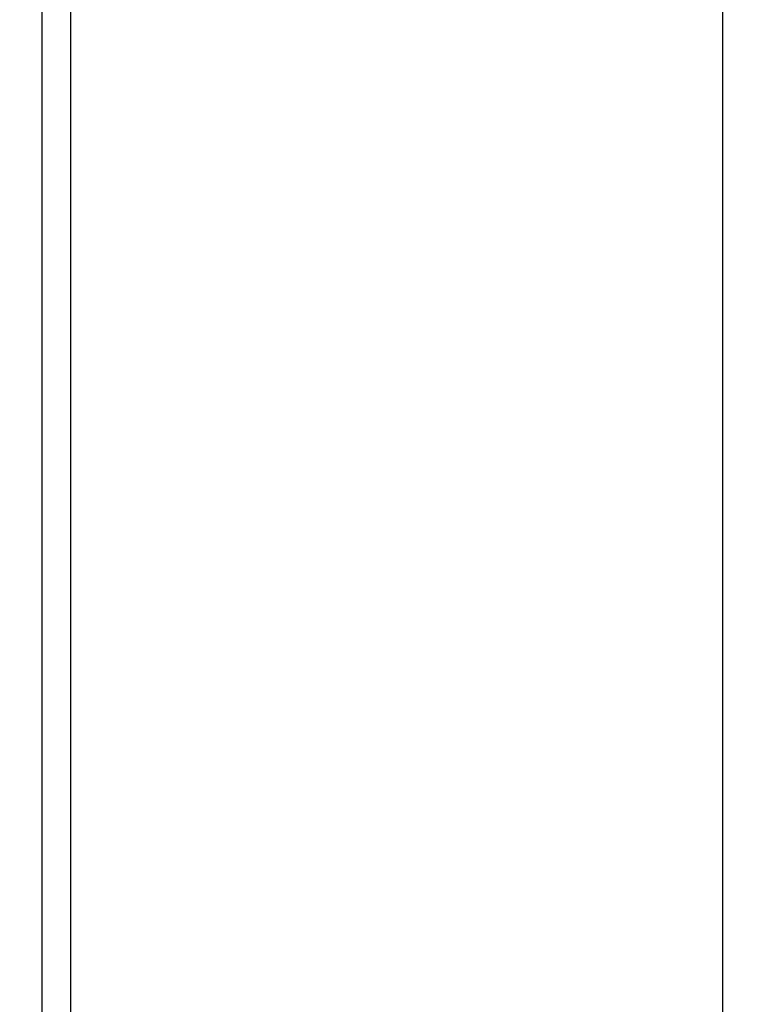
# Model space of a CAD drawing. Extents: x 0 to 283, y 0 to 196.
# Tile 4 of 31: x 125 to 134, y 104 to 117. Entities that reach past the tile are written whole.
import ezdxf

# ---------------------------------------------------------------- set-up
doc = ezdxf.new("R2010")
doc.units = 0
doc.layers.get('DEFPOINTS').update_dxf_attribs({"linetype": 'CONTINUOUS'})
doc.layers.add('DIM', color=7, linetype='CONTINUOUS')
doc.layers.add('VISIBLE', color=255, linetype='CONTINUOUS')
doc.styles.add('SANSSERIF', font='sanss___.ttf')
doc.dimstyles.new('ISO-25$0', dxfattribs={"dimtxt": 2.5, "dimasz": 2.5, "dimexe": 1.25, "dimexo": 1, "dimgap": 0.6, "dimtad": 1, "dimdec": 1, "dimzin": 9, "dimdsep": 46, "dimtxsty": 'SANSSERIF', "dimcen": 0.75, "dimadec": 1, "dimazin": 0, "dimtfac": 1, "dimtdec": 1, "dimtmove": 0, "dimatfit": 3, "dimfxl": 1, "dimarcsym": 0})

# ---------------------------------------------------------------- blocks, each defined once
blk = doc.blocks.new('*D10')
at = {"layer": 'DEFPOINTS', "color": 0, "transparency": 16777216}
for p in [(146.055, 114.113), (134.555, 94.213), (134.555, 73.915)]:
    blk.add_point(p, dxfattribs=at)
at = {"layer": 'DIM', "color": 0, "lineweight": -2, "transparency": 16777216}
for p, q in [((146.055, 112.113), (146.055, 71.415)), ((134.555, 92.213), (134.555, 71.415)), ((129.555, 73.915), (124.555, 73.915)), ((146.055, 73.915), (134.555, 73.915)), ((151.055, 73.915), (156.055, 73.915))]:
    blk.add_line(p, q, dxfattribs=at)
at = {"layer": 'DIM', "color": 0, "transparency": 16777216}
for points in [[(129.555, 74.749), (129.555, 73.082), (134.555, 73.915)], [(151.055, 74.749), (151.055, 73.082), (146.055, 73.915)]]:
    blk.add_solid(points, dxfattribs=at)
at = {"layer": 'DIM', "color": 0, "transparency": 16777216, "insert": (140.305, 77.694), "char_height": 5, "attachment_point": 5, "style": 'SANSSERIF'}
blk.add_mtext('23', dxfattribs=at)

msp = doc.modelspace()

# ---------------------------------------------------------------- linework, layer by layer
at = {"layer": 'VISIBLE'}
for p, q in [((125.2551, 97.1381), (125.2551, 136.0935)), ((134.1551, 136.0935), (134.1551, 97.1381)), ((124.8551, 117.4331), (124.8551, 97.1381))]:
    msp.add_line(p, q, dxfattribs=at)

# ---------------------------------------------------------------- dimensions: what is measured, and where the dimension line sits
at = {"layer": 'DIM'}
dim = msp.add_linear_dim(base=(134.5551, 73.9152), p1=(146.0551, 114.1131), p2=(134.5551, 94.2131), dimstyle='ISO-25$0', override={"dimscale": 2, "dimlfac": 2}, dxfattribs=at)
dim.commit()
dim.dimension.update_dxf_attribs({"geometry": '*D10', "text_midpoint": (140.3051, 77.6941)})

doc.saveas('drawing.dxf')
